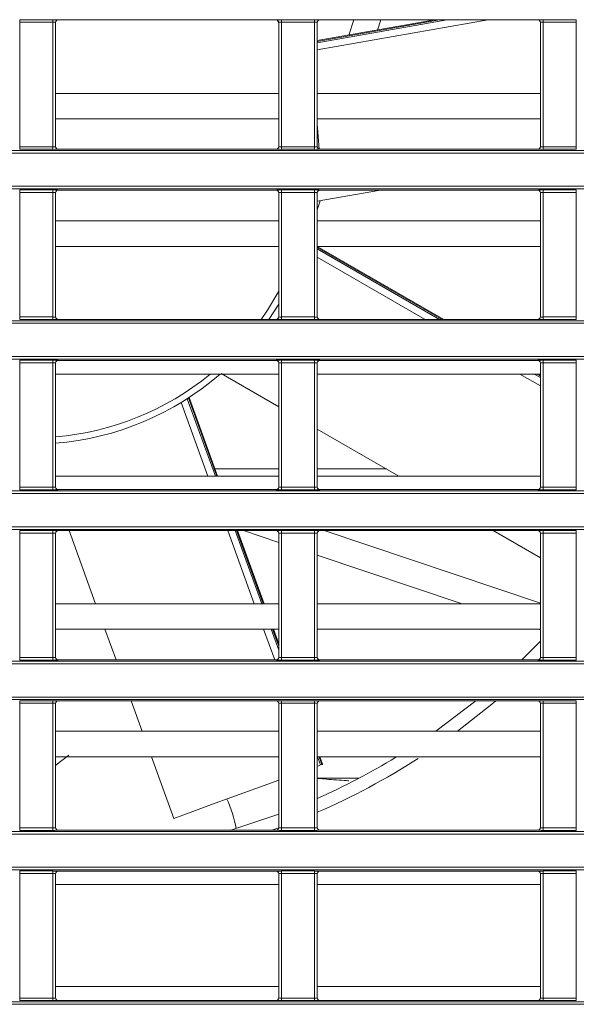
# Model space of a CAD drawing. Header units: millimetres. Extents: x 0 to 1118, y 0 to 864.
# Tile 76 of 248: x 191 to 202, y 466 to 485. Entities that reach past the tile are written whole.
import ezdxf

# ---------------------------------------------------------------- set-up
doc = ezdxf.new("R2010")
doc.units = ezdxf.units.MM

msp = doc.modelspace()

# ---------------------------------------------------------------- linework, layer by layer
at = {"color": 7, "linetype": 'Continuous', "lineweight": 15}
for p, q in [((191.294, 484.948), (191.945, 484.948)), ((191.294, 484.898), (191.294, 484.948)), ((191.945, 484.898), (191.294, 484.898)), ((191.294, 484.898), (191.294, 482.459)), ((191.945, 484.898), (191.945, 484.948)), ((191.945, 482.459), (191.945, 484.898)), ((191.995, 484.897), (191.995, 482.46)), ((191.997, 484.895), (191.995, 484.897)), ((191.997, 484.895), (191.997, 482.462)), ((192.045, 484.947), (192.047, 484.945)), ((196.317, 484.945), (192.047, 484.945)), ((196.317, 484.945), (196.319, 484.947)), ((196.369, 484.897), (196.367, 484.895)), ((196.367, 482.462), (196.367, 484.895)), ((196.369, 482.46), (196.369, 484.897)), ((196.419, 484.948), (197.07, 484.948)), ((196.419, 484.898), (196.419, 484.948)), ((197.07, 484.898), (196.419, 484.898)), ((196.419, 484.898), (196.419, 482.459)), ((197.07, 484.898), (197.07, 484.948)), ((197.07, 482.459), (197.07, 484.898)), ((197.12, 484.897), (197.12, 482.46)), ((197.122, 484.895), (197.12, 484.897)), ((199.427, 484.945), (197.122, 484.539)), ((197.122, 484.895), (197.122, 482.462)), ((197.17, 484.947), (197.172, 484.945)), ((201.442, 484.945), (197.172, 484.945)), ((197.74, 484.647), (197.839, 484.945)), ((198.366, 484.945), (198.3, 484.746)), ((201.442, 484.945), (201.444, 484.947)), ((201.494, 484.897), (201.492, 484.895)), ((201.492, 482.462), (201.492, 484.895)), ((201.494, 482.46), (201.494, 484.897)), ((201.544, 484.948), (202.195, 484.948)), ((201.544, 484.898), (201.544, 484.948)), ((202.195, 484.898), (201.544, 484.898)), ((201.544, 484.898), (201.544, 482.459)), ((202.195, 484.898), (202.195, 484.948)), ((202.195, 482.459), (202.195, 484.898)), ((196.367, 483.505), (191.997, 483.505)), ((201.492, 483.505), (197.122, 483.505)), ((196.367, 483.005), (191.997, 483.005)), ((201.492, 483.005), (197.122, 483.005)), ((197.122, 482.905), (197.157, 482.414)), ((161.236, 482.386), (292.096, 482.386)), ((292.096, 482.336), (161.236, 482.336)), ((191.294, 482.409), (191.294, 482.459)), ((191.294, 482.459), (191.945, 482.459)), ((191.945, 482.409), (191.294, 482.409)), ((191.945, 482.409), (191.945, 482.459)), ((191.995, 482.46), (191.997, 482.462)), ((192.047, 482.412), (192.045, 482.41)), ((196.317, 482.412), (192.047, 482.412)), ((196.319, 482.41), (196.317, 482.412)), ((196.367, 482.462), (196.369, 482.46)), ((196.419, 482.409), (196.419, 482.459)), ((196.419, 482.459), (197.07, 482.459)), ((197.07, 482.409), (196.419, 482.409)), ((197.07, 482.409), (197.07, 482.459)), ((197.12, 482.46), (197.122, 482.462)), ((197.172, 482.412), (197.17, 482.41)), ((201.442, 482.412), (197.172, 482.412)), ((201.444, 482.41), (201.442, 482.412)), ((201.492, 482.462), (201.494, 482.46)), ((201.544, 482.409), (201.544, 482.459)), ((201.544, 482.459), (202.195, 482.459)), ((202.195, 482.409), (201.544, 482.409)), ((202.195, 482.409), (202.195, 482.459)), ((161.236, 481.685), (292.096, 481.685)), ((292.096, 481.635), (161.236, 481.635)), ((191.294, 481.612), (191.945, 481.612)), ((191.294, 481.562), (191.294, 481.612)), ((191.945, 481.562), (191.294, 481.562)), ((191.294, 481.562), (191.294, 479.123)), ((191.945, 481.562), (191.945, 481.612)), ((191.945, 479.123), (191.945, 481.562)), ((191.995, 481.561), (191.995, 479.124)), ((191.997, 481.559), (191.995, 481.561)), ((191.997, 481.559), (191.997, 479.126)), ((192.045, 481.611), (192.047, 481.609)), ((196.317, 481.609), (192.047, 481.609)), ((196.317, 481.609), (196.319, 481.611)), ((196.369, 481.561), (196.367, 481.559)), ((196.367, 479.126), (196.367, 481.559)), ((196.369, 479.124), (196.369, 481.561)), ((196.419, 481.612), (197.07, 481.612)), ((196.419, 481.562), (196.419, 481.612)), ((197.07, 481.562), (196.419, 481.562)), ((196.419, 481.562), (196.419, 479.123)), ((197.07, 481.562), (197.07, 481.612)), ((197.07, 479.123), (197.07, 481.562)), ((197.12, 481.561), (197.12, 479.124)), ((197.122, 481.559), (197.12, 481.561)), ((197.122, 481.391), (198.359, 481.609)), ((197.122, 481.559), (197.122, 479.126)), ((197.17, 481.611), (197.172, 481.609)), ((201.442, 481.609), (197.172, 481.609)), ((201.442, 481.609), (201.444, 481.611)), ((201.494, 481.561), (201.492, 481.559)), ((201.492, 479.126), (201.492, 481.559)), ((201.494, 479.124), (201.494, 481.561)), ((201.544, 481.612), (202.195, 481.612)), ((201.544, 481.562), (201.544, 481.612)), ((202.195, 481.562), (201.544, 481.562)), ((201.544, 481.562), (201.544, 479.123)), ((202.195, 481.562), (202.195, 481.612)), ((202.195, 479.123), (202.195, 481.562)), ((197.181, 481.401), (197.122, 481.226)), ((196.367, 481.005), (191.997, 481.005)), ((201.492, 481.005), (197.122, 481.005)), ((196.367, 480.505), (191.997, 480.505)), ((201.492, 480.505), (197.122, 480.505)), ((199.598, 479.076), (197.123, 480.505)), ((196.367, 479.375), (196.175, 479.076)), ((161.236, 479.05), (292.096, 479.05)), ((191.294, 479.073), (191.294, 479.123)), ((191.294, 479.123), (191.945, 479.123)), ((191.945, 479.073), (191.294, 479.073)), ((191.945, 479.073), (191.945, 479.123)), ((191.995, 479.124), (191.997, 479.126)), ((192.047, 479.076), (192.045, 479.074)), ((196.317, 479.076), (192.047, 479.076)), ((196.319, 479.074), (196.317, 479.076)), ((196.367, 479.126), (196.369, 479.124)), ((196.419, 479.073), (196.419, 479.123)), ((196.419, 479.123), (197.07, 479.123)), ((197.07, 479.073), (196.419, 479.073)), ((197.07, 479.073), (197.07, 479.123)), ((197.12, 479.124), (197.122, 479.126)), ((197.172, 479.076), (197.17, 479.074)), ((201.442, 479.076), (197.172, 479.076)), ((201.444, 479.074), (201.442, 479.076)), ((201.492, 479.126), (201.494, 479.124)), ((201.544, 479.073), (201.544, 479.123)), ((201.544, 479.123), (202.195, 479.123)), ((202.195, 479.073), (201.544, 479.073)), ((202.195, 479.073), (202.195, 479.123)), ((292.096, 479), (161.236, 479)), ((161.236, 478.349), (292.096, 478.349)), ((292.096, 478.299), (161.236, 478.299)), ((191.294, 478.276), (191.945, 478.276)), ((191.294, 478.226), (191.294, 478.276)), ((191.945, 478.226), (191.945, 478.276)), ((192.045, 478.275), (192.047, 478.273)), ((196.317, 478.273), (192.047, 478.273)), ((196.317, 478.273), (196.319, 478.275)), ((196.419, 478.276), (197.07, 478.276)), ((196.419, 478.226), (196.419, 478.276)), ((197.07, 478.226), (197.07, 478.276)), ((197.17, 478.275), (197.172, 478.273)), ((201.442, 478.273), (197.172, 478.273)), ((201.442, 478.273), (201.444, 478.275)), ((201.544, 478.276), (202.195, 478.276)), ((201.544, 478.226), (201.544, 478.276)), ((202.195, 478.226), (202.195, 478.276)), ((191.945, 478.226), (191.294, 478.226)), ((191.294, 478.226), (191.294, 475.786)), ((191.945, 475.786), (191.945, 478.226)), ((191.995, 478.225), (191.995, 475.788)), ((191.997, 478.223), (191.995, 478.225)), ((191.997, 478.223), (191.997, 475.79)), ((196.369, 478.225), (196.367, 478.223)), ((196.367, 475.79), (196.367, 478.223)), ((196.369, 475.788), (196.369, 478.225)), ((197.07, 478.226), (196.419, 478.226)), ((196.419, 478.226), (196.419, 475.786)), ((197.07, 475.786), (197.07, 478.226)), ((197.12, 478.225), (197.12, 475.788)), ((197.122, 478.223), (197.12, 478.225)), ((197.122, 478.223), (197.122, 475.79)), ((201.494, 478.225), (201.492, 478.223)), ((201.492, 475.79), (201.492, 478.223)), ((201.494, 475.788), (201.494, 478.225)), ((202.195, 478.226), (201.544, 478.226)), ((201.544, 478.226), (201.544, 475.786)), ((202.195, 475.786), (202.195, 478.226)), ((196.367, 478.005), (191.997, 478.005)), ((195.239, 478.013), (196.367, 477.362)), ((201.492, 478.005), (197.122, 478.005)), ((201.492, 477.983), (201.453, 478.005)), ((195.17, 476.005), (194.61, 477.545)), ((197.122, 476.926), (198.717, 476.005)), ((196.367, 476.145), (195.119, 476.145)), ((198.475, 476.145), (197.122, 476.145)), ((196.367, 476.005), (191.997, 476.005)), ((201.492, 476.005), (197.122, 476.005)), ((191.294, 475.736), (191.294, 475.786)), ((191.294, 475.786), (191.945, 475.786)), ((191.945, 475.736), (191.945, 475.786)), ((191.995, 475.788), (191.997, 475.79)), ((196.367, 475.79), (196.369, 475.788)), ((196.419, 475.736), (196.419, 475.786)), ((196.419, 475.786), (197.07, 475.786)), ((197.07, 475.736), (197.07, 475.786)), ((197.12, 475.788), (197.122, 475.79)), ((201.492, 475.79), (201.494, 475.788)), ((201.544, 475.736), (201.544, 475.786)), ((201.544, 475.786), (202.195, 475.786)), ((202.195, 475.736), (202.195, 475.786)), ((161.236, 475.714), (292.096, 475.714)), ((292.096, 475.664), (161.236, 475.664)), ((191.945, 475.736), (191.294, 475.736)), ((192.047, 475.74), (192.045, 475.738)), ((196.317, 475.74), (192.047, 475.74)), ((196.319, 475.738), (196.317, 475.74)), ((197.07, 475.736), (196.419, 475.736)), ((197.172, 475.74), (197.17, 475.738)), ((201.442, 475.74), (197.172, 475.74)), ((201.444, 475.738), (201.442, 475.74)), ((202.195, 475.736), (201.544, 475.736)), ((161.236, 475.012), (292.096, 475.012)), ((292.096, 474.962), (161.236, 474.962)), ((191.294, 474.94), (191.945, 474.94)), ((191.294, 474.89), (191.294, 474.94)), ((191.945, 474.89), (191.294, 474.89)), ((191.294, 474.89), (191.294, 472.45)), ((191.945, 474.89), (191.945, 474.94)), ((191.945, 472.45), (191.945, 474.89)), ((191.995, 474.888), (191.995, 472.452)), ((191.997, 474.887), (191.995, 474.888)), ((191.997, 474.887), (191.997, 472.454)), ((192.045, 474.938), (192.047, 474.937)), ((196.317, 474.937), (192.047, 474.937)), ((192.26, 474.937), (192.781, 473.505)), ((196.08, 473.505), (195.559, 474.937)), ((196.367, 474.707), (195.679, 474.937)), ((196.317, 474.937), (196.319, 474.938)), ((196.369, 474.888), (196.367, 474.887)), ((196.367, 472.454), (196.367, 474.887)), ((196.369, 472.452), (196.369, 474.888)), ((196.419, 474.94), (197.07, 474.94)), ((196.419, 474.89), (196.419, 474.94)), ((197.07, 474.89), (196.419, 474.89)), ((196.419, 474.89), (196.419, 472.45)), ((197.07, 474.89), (197.07, 474.94)), ((197.07, 472.45), (197.07, 474.89)), ((197.12, 474.888), (197.12, 472.452)), ((197.122, 474.887), (197.12, 474.888)), ((197.122, 474.887), (197.122, 472.454)), ((197.17, 474.938), (197.172, 474.937)), ((201.442, 474.937), (197.172, 474.937)), ((197.255, 474.937), (201.492, 473.519)), ((200.568, 474.937), (201.492, 474.403)), ((201.442, 474.937), (201.444, 474.938)), ((201.494, 474.888), (201.492, 474.887)), ((201.492, 472.454), (201.492, 474.887)), ((201.494, 472.452), (201.494, 474.888)), ((201.544, 474.94), (202.195, 474.94)), ((201.544, 474.89), (201.544, 474.94)), ((202.195, 474.89), (201.544, 474.89)), ((201.544, 474.89), (201.544, 472.45)), ((202.195, 474.89), (202.195, 474.94)), ((202.195, 472.45), (202.195, 474.89)), ((199.957, 473.505), (197.122, 474.454)), ((196.367, 473.505), (191.997, 473.505)), ((201.492, 473.505), (197.122, 473.505)), ((196.367, 473.005), (191.997, 473.005)), ((192.963, 473.005), (193.182, 472.404)), ((196.367, 472.718), (196.262, 473.005)), ((201.492, 473.005), (197.122, 473.005)), ((201.492, 472.992), (201.452, 473.005)), ((201.127, 472.404), (201.492, 472.772)), ((161.236, 472.378), (292.096, 472.378)), ((292.096, 472.328), (161.236, 472.328)), ((191.294, 472.4), (191.294, 472.45)), ((191.294, 472.45), (191.945, 472.45)), ((191.945, 472.4), (191.294, 472.4)), ((191.945, 472.4), (191.945, 472.45)), ((191.995, 472.452), (191.997, 472.454)), ((192.047, 472.404), (192.045, 472.402)), ((196.317, 472.404), (192.047, 472.404)), ((196.319, 472.402), (196.317, 472.404)), ((196.367, 472.454), (196.369, 472.452)), ((196.419, 472.4), (196.419, 472.45)), ((196.419, 472.45), (197.07, 472.45)), ((197.07, 472.4), (196.419, 472.4)), ((197.07, 472.4), (197.07, 472.45)), ((197.12, 472.452), (197.122, 472.454)), ((197.172, 472.404), (197.17, 472.402)), ((201.442, 472.404), (197.172, 472.404)), ((201.444, 472.402), (201.442, 472.404)), ((201.492, 472.454), (201.494, 472.452)), ((201.544, 472.4), (201.544, 472.45)), ((201.544, 472.45), (202.195, 472.45)), ((202.195, 472.4), (201.544, 472.4)), ((202.195, 472.4), (202.195, 472.45)), ((161.236, 471.676), (292.096, 471.676)), ((292.096, 471.626), (161.236, 471.626)), ((191.294, 471.604), (191.945, 471.604)), ((191.294, 471.554), (191.294, 471.604)), ((191.945, 471.554), (191.294, 471.554)), ((191.294, 471.554), (191.294, 469.114)), ((191.945, 471.554), (191.945, 471.604)), ((191.945, 469.114), (191.945, 471.554)), ((191.995, 471.552), (191.995, 469.116)), ((191.997, 471.551), (191.995, 471.552)), ((191.997, 471.551), (191.997, 469.118)), ((192.045, 471.602), (192.047, 471.601)), ((196.317, 471.601), (192.047, 471.601)), ((193.474, 471.601), (193.691, 471.005)), ((196.317, 471.601), (196.319, 471.602)), ((196.369, 471.552), (196.367, 471.551)), ((196.367, 469.118), (196.367, 471.551)), ((196.369, 469.116), (196.369, 471.552)), ((196.419, 471.604), (197.07, 471.604)), ((196.419, 471.554), (196.419, 471.604)), ((197.07, 471.554), (196.419, 471.554)), ((196.419, 471.554), (196.419, 469.114)), ((197.07, 471.554), (197.07, 471.604)), ((197.07, 469.114), (197.07, 471.554)), ((197.12, 471.552), (197.12, 469.116)), ((197.122, 471.551), (197.12, 471.552)), ((197.122, 471.551), (197.122, 469.118)), ((197.17, 471.602), (197.172, 471.601)), ((201.442, 471.601), (197.172, 471.601)), ((199.441, 471.005), (200.226, 471.601)), ((201.442, 471.601), (201.444, 471.602)), ((201.494, 471.552), (201.492, 471.551)), ((201.492, 469.118), (201.492, 471.551)), ((201.494, 469.116), (201.494, 471.552)), ((201.544, 471.604), (202.195, 471.604)), ((201.544, 471.554), (201.544, 471.604)), ((202.195, 471.554), (201.544, 471.554)), ((201.544, 471.554), (201.544, 469.114)), ((202.195, 471.554), (202.195, 471.604)), ((202.195, 469.114), (202.195, 471.554)), ((196.367, 471.005), (191.997, 471.005)), ((201.492, 471.005), (197.122, 471.005)), ((196.367, 470.505), (191.997, 470.505)), ((193.873, 470.505), (194.312, 469.299)), ((201.492, 470.505), (197.122, 470.505)), ((197.225, 470.359), (197.172, 470.505)), ((197.186, 470.345), (197.211, 470.354)), ((197.122, 470.085), (197.934, 470.085)), ((195.428, 469.068), (196.367, 469.382)), ((161.236, 469.042), (292.096, 469.042)), ((191.294, 469.064), (191.294, 469.114)), ((191.294, 469.114), (191.945, 469.114)), ((191.945, 469.064), (191.294, 469.064)), ((191.945, 469.064), (191.945, 469.114)), ((191.995, 469.116), (191.997, 469.118)), ((192.047, 469.068), (192.045, 469.066)), ((196.317, 469.068), (192.047, 469.068)), ((196.367, 469.115), (196.235, 469.068)), ((196.319, 469.066), (196.317, 469.068)), ((196.367, 469.118), (196.369, 469.116)), ((196.419, 469.064), (196.419, 469.114)), ((196.419, 469.114), (197.07, 469.114)), ((197.07, 469.064), (196.419, 469.064)), ((197.07, 469.064), (197.07, 469.114)), ((197.12, 469.116), (197.122, 469.118)), ((197.172, 469.068), (197.17, 469.066)), ((201.442, 469.068), (197.172, 469.068)), ((201.444, 469.066), (201.442, 469.068)), ((201.492, 469.118), (201.494, 469.116)), ((201.544, 469.064), (201.544, 469.114)), ((201.544, 469.114), (202.195, 469.114)), ((202.195, 469.064), (201.544, 469.064)), ((202.195, 469.064), (202.195, 469.114)), ((292.096, 468.992), (161.236, 468.992)), ((161.236, 468.34), (292.096, 468.34)), ((292.096, 468.29), (161.236, 468.29)), ((191.294, 468.268), (191.945, 468.268)), ((191.294, 468.218), (191.294, 468.268)), ((191.945, 468.218), (191.945, 468.268)), ((192.045, 468.266), (192.047, 468.264)), ((196.317, 468.264), (192.047, 468.264)), ((196.317, 468.264), (196.319, 468.266)), ((196.419, 468.268), (197.07, 468.268)), ((196.419, 468.218), (196.419, 468.268)), ((197.07, 468.218), (197.07, 468.268)), ((197.17, 468.266), (197.172, 468.264)), ((201.442, 468.264), (197.172, 468.264)), ((201.442, 468.264), (201.444, 468.266)), ((201.544, 468.268), (202.195, 468.268)), ((201.544, 468.218), (201.544, 468.268)), ((202.195, 468.218), (202.195, 468.268)), ((191.945, 468.218), (191.294, 468.218)), ((191.294, 468.218), (191.294, 465.778)), ((191.945, 465.778), (191.945, 468.218)), ((191.995, 468.216), (191.995, 465.78)), ((191.997, 468.214), (191.995, 468.216)), ((191.997, 468.214), (191.997, 465.782)), ((196.369, 468.216), (196.367, 468.214)), ((196.367, 465.782), (196.367, 468.214)), ((196.369, 465.78), (196.369, 468.216)), ((197.07, 468.218), (196.419, 468.218)), ((196.419, 468.218), (196.419, 465.778)), ((197.07, 465.778), (197.07, 468.218)), ((197.12, 468.216), (197.12, 465.78)), ((197.122, 468.214), (197.12, 468.216)), ((197.122, 468.214), (197.122, 465.782)), ((201.494, 468.216), (201.492, 468.214)), ((201.492, 465.782), (201.492, 468.214)), ((201.494, 465.78), (201.494, 468.216)), ((202.195, 468.218), (201.544, 468.218)), ((201.544, 468.218), (201.544, 465.778)), ((202.195, 465.778), (202.195, 468.218)), ((196.367, 468.005), (191.997, 468.005)), ((201.492, 468.005), (197.122, 468.005)), ((196.367, 466.005), (191.997, 466.005)), ((201.492, 466.005), (197.122, 466.005)), ((191.294, 465.728), (191.294, 465.778)), ((191.294, 465.778), (191.945, 465.778)), ((191.945, 465.728), (191.294, 465.728)), ((191.945, 465.728), (191.945, 465.778)), ((191.995, 465.78), (191.997, 465.782)), ((192.047, 465.732), (192.045, 465.73)), ((196.317, 465.732), (192.047, 465.732)), ((196.319, 465.73), (196.317, 465.732)), ((196.367, 465.782), (196.369, 465.78)), ((196.419, 465.728), (196.419, 465.778)), ((196.419, 465.778), (197.07, 465.778)), ((197.07, 465.728), (196.419, 465.728)), ((197.07, 465.728), (197.07, 465.778)), ((197.12, 465.78), (197.122, 465.782)), ((197.172, 465.732), (197.17, 465.73)), ((201.442, 465.732), (197.172, 465.732)), ((201.444, 465.73), (201.442, 465.732)), ((201.492, 465.782), (201.494, 465.78)), ((201.544, 465.728), (201.544, 465.778)), ((201.544, 465.778), (202.195, 465.778)), ((202.195, 465.728), (201.544, 465.728)), ((202.195, 465.728), (202.195, 465.778)), ((161.236, 465.706), (292.096, 465.706)), ((292.096, 465.656), (161.236, 465.656))]:
    msp.add_line(p, q, dxfattribs=at)
at = {"color": 9, "linetype": 'Continuous', "lineweight": 15}
for p, q in [((196.367, 484.882), (196.334, 484.942)), ((200.467, 484.945), (197.122, 484.355)), ((197.122, 484.496), (199.666, 484.945)), ((199.514, 484.945), (197.122, 484.523)), ((199.568, 479.076), (197.122, 480.488)), ((197.122, 480.458), (199.515, 479.076)), ((199.237, 479.076), (197.122, 480.297)), ((201.492, 477.774), (201.092, 478.005)), ((201.37, 478.005), (201.492, 477.935)), ((201.492, 477.965), (201.423, 478.005)), ((194.574, 477.522), (195.126, 476.005)), ((195.154, 476.005), (194.597, 477.536)), ((194.978, 476.005), (194.453, 477.446)), ((195.888, 473.505), (195.367, 474.937)), ((195.515, 474.937), (196.036, 473.505)), ((196.064, 473.505), (195.543, 474.937)), ((196.289, 472.404), (196.07, 473.005)), ((196.218, 473.005), (196.367, 472.596)), ((196.367, 472.673), (196.246, 473.005)), ((197.128, 470.505), (197.186, 470.345)), ((197.211, 470.354), (197.156, 470.505))]:
    msp.add_line(p, q, dxfattribs=at)
at = {"color": 9, "linetype": 'Continuous', "lineweight": 15, "flags": 128}
msp.add_lwpolyline([(196.023, 479.076), (196.144, 479.254), (196.367, 479.628)], dxfattribs=at)
at = {"color": 7, "linetype": 'Continuous', "lineweight": 15, "flags": 128}
for points in [[(200.617, 471.601), (200.51, 471.51), (199.868, 471.005)], [(192.254, 470.538), (192.009, 470.349), (191.997, 470.337)], [(197.225, 470.359), (197.224, 470.358), (197.219, 470.357), (197.211, 470.354)], [(197.186, 470.345), (197.175, 470.34), (197.161, 470.335), (197.145, 470.329), (197.127, 470.323), (197.122, 470.321)], [(196.367, 470.046), (195.921, 469.884), (195.45, 469.713), (195.053, 469.568), (194.737, 469.453), (194.506, 469.369), (194.364, 469.317), (194.312, 469.299), (194.312, 469.299)]]:
    msp.add_lwpolyline(points, dxfattribs=at)
at = {"color": 7, "linetype": 'Continuous', "lineweight": 15}
for centre, radius, start, end in [((192.045, 484.897), 0.05, 90.0275, 179.9725), ((196.319, 484.897), 0.05, 0.0275, 89.9725), ((197.17, 484.897), 0.05, 90.0189, 179.9811), ((201.444, 484.897), 0.05, 0.0153, 89.9761), ((192.045, 482.46), 0.05, 180.0284, 269.9716), ((196.319, 482.46), 0.05, 270.0284, 359.9716), ((197.17, 482.46), 0.05, 180.0198, 269.9802), ((201.444, 482.46), 0.05, 270.0248, 359.9838), ((192.045, 481.561), 0.05, 90.0284, 179.9716), ((196.319, 481.561), 0.05, 0.0284, 89.9716), ((197.17, 481.561), 0.05, 90.0198, 179.9802), ((201.444, 481.561), 0.05, 0.0162, 89.9752), ((192.045, 479.124), 0.05, 180.0264, 269.9747), ((196.319, 479.124), 0.05, 270.0253, 359.9736), ((197.17, 479.124), 0.05, 180.0178, 269.9833), ((201.444, 479.124), 0.05, 270.0217, 359.9857), ((192.045, 478.224), 0.05, 90.0268, 179.9721), ((196.319, 478.224), 0.05, 0.0279, 89.9732), ((197.17, 478.224), 0.05, 90.0183, 179.9807), ((201.444, 478.224), 0.05, 0.0158, 89.9768), ((191.535, 482.255), 5.625, 274.715, 310.8874), ((192.045, 475.788), 0.05, 180.0264, 269.9747), ((196.319, 475.788), 0.05, 270.0253, 359.9736), ((197.17, 475.788), 0.05, 180.0178, 269.9833), ((201.444, 475.788), 0.05, 270.0217, 359.9857), ((192.045, 474.888), 0.05, 90.0268, 179.9721), ((196.319, 474.888), 0.05, 0.0279, 89.9732), ((197.17, 474.888), 0.05, 90.0183, 179.9807), ((201.444, 474.888), 0.05, 0.0158, 89.9768), ((192.045, 472.452), 0.05, 180.0277, 269.9734), ((196.319, 472.452), 0.05, 270.0266, 359.9723), ((197.17, 472.452), 0.05, 180.0191, 269.982), ((201.444, 472.452), 0.05, 270.023, 359.9844), ((192.045, 471.552), 0.05, 90.0261, 179.9729), ((196.319, 471.552), 0.05, 0.0271, 89.9739), ((197.17, 471.552), 0.05, 90.0175, 179.9814), ((201.444, 471.552), 0.05, 0.015, 89.9775), ((191.535, 482.255), 13.75, 293.976, 301.2276), ((191.535, 482.255), 14, 293.5218, 302.691), ((193.431, 468.769), 2.125, 8.9071, 25.2913), ((192.045, 469.116), 0.05, 180.0275, 269.9735), ((196.319, 469.116), 0.05, 270.0265, 359.9725), ((197.17, 469.116), 0.05, 180.0189, 269.9821), ((201.444, 469.116), 0.05, 270.0229, 359.9846), ((192.045, 468.216), 0.05, 90.0265, 179.9725), ((196.319, 468.216), 0.05, 0.0275, 89.9735), ((197.17, 468.216), 0.05, 90.0179, 179.9811), ((201.444, 468.216), 0.05, 0.0154, 89.9771), ((192.045, 465.78), 0.05, 180.0276, 269.9736), ((196.319, 465.78), 0.05, 270.0264, 359.9724), ((197.17, 465.78), 0.05, 180.019, 269.9821), ((201.444, 465.78), 0.05, 270.0228, 359.9846)]:
    msp.add_arc(centre, radius, start, end, dxfattribs=at)
at = {"color": 9, "linetype": 'Continuous', "lineweight": 15}
msp.add_arc((191.535, 482.255), 5.5, 274.8224, 309.2685, dxfattribs=at)
at = {"color": 7, "linetype": 'Continuous', "lineweight": 15}
for centre, major_axis, ratio, start_param, end_param in [((191.945, 484.947), (0.1, 0), 0.017455, 0.017453, 1.570796), ((191.945, 484.897), (0.05, 0), 0.03491, 0.017453, 1.570796), ((192.047, 484.895), (0.0354, -0.0354), 0.999695, 2.356347, 3.926839), ((196.317, 484.895), (0.0354, 0.0354), 0.999695, 5.497939, 7.068431), ((196.419, 484.947), (0.1, 0), 0.017455, 1.570796, 3.124139), ((196.419, 484.897), (0.05, 0), 0.03491, 1.570796, 3.124139), ((197.07, 484.947), (0.1, 0), 0.017455, 0.017453, 1.570796), ((197.07, 484.897), (0.05, 0), 0.03491, 0.017453, 1.570796), ((197.172, 484.895), (0.0354, -0.0354), 0.999695, 2.356347, 3.926839), ((201.442, 484.895), (0.0354, 0.0354), 0.999695, 5.497939, 7.068431), ((201.544, 484.947), (0.1, 0), 0.017455, 1.570796, 3.124139), ((201.544, 484.897), (0.05, 0), 0.03491, 1.570796, 3.124139), ((191.945, 482.46), (0.05, 0), 0.03491, 4.712389, 6.265732), ((191.945, 482.41), (0.1, 0), 0.017455, 4.712389, 6.265732), ((192.047, 482.462), (0.0354, 0.0354), 0.999695, 2.356347, 3.926839), ((196.317, 482.462), (0.0354, -0.0354), 0.999695, 5.497939, 7.068431), ((196.419, 482.41), (0.1, 0), 0.017455, 3.159046, 4.712389), ((196.419, 482.46), (0.05, 0), 0.03491, 3.159046, 4.712389), ((197.07, 482.46), (0.05, 0), 0.03491, 4.712389, 6.265732), ((197.07, 482.41), (0.1, 0), 0.017455, 4.712389, 6.265732), ((197.172, 482.462), (0.0354, 0.0354), 0.999695, 2.356347, 3.926839), ((201.442, 482.462), (0.0354, -0.0354), 0.999695, 5.497939, 7.068431), ((201.544, 482.41), (0.1, 0), 0.017455, 3.159046, 4.712389), ((201.544, 482.46), (0.05, 0), 0.03491, 3.159046, 4.712389), ((191.945, 481.611), (0.1, 0), 0.017455, 0.017453, 1.570796), ((191.945, 481.561), (0.05, 0), 0.03491, 0.017453, 1.570796), ((192.047, 481.559), (0.0354, -0.0354), 0.999695, 2.356347, 3.926839), ((196.317, 481.559), (0.0354, 0.0354), 0.999695, 5.497939, 7.068431), ((196.419, 481.611), (0.1, 0), 0.017455, 1.570796, 3.124139), ((196.419, 481.561), (0.05, 0), 0.03491, 1.570796, 3.124139), ((197.07, 481.611), (0.1, 0), 0.017455, 0.017453, 1.570796), ((197.07, 481.561), (0.05, 0), 0.03491, 0.017453, 1.570796), ((197.172, 481.559), (0.0354, -0.0354), 0.999695, 2.356347, 3.926839), ((201.442, 481.559), (0.0354, 0.0354), 0.999695, 5.497939, 7.068431), ((201.544, 481.611), (0.1, 0), 0.017455, 1.570796, 3.124139), ((201.544, 481.561), (0.05, 0), 0.03491, 1.570796, 3.124139), ((191.945, 479.124), (0.05, 0), 0.03491, 4.712389, 6.265732), ((191.945, 479.074), (0.1, 0), 0.017455, 4.712389, 6.265732), ((192.047, 479.126), (0.0354, 0.0354), 0.999695, 2.356347, 3.926839), ((196.317, 479.126), (0.0354, -0.0354), 0.999695, 5.497939, 7.068431), ((196.419, 479.074), (0.1, 0), 0.017455, 3.159046, 4.712389), ((196.419, 479.124), (0.05, 0), 0.03491, 3.159046, 4.712389), ((197.07, 479.124), (0.05, 0), 0.03491, 4.712389, 6.265732), ((197.07, 479.074), (0.1, 0), 0.017455, 4.712389, 6.265732), ((197.172, 479.126), (0.0354, 0.0354), 0.999695, 2.356347, 3.926839), ((201.442, 479.126), (0.0354, -0.0354), 0.999695, 5.497939, 7.068431), ((201.544, 479.074), (0.1, 0), 0.017455, 3.159046, 4.712389), ((201.544, 479.124), (0.05, 0), 0.03491, 3.159046, 4.712389), ((191.945, 478.274), (0.1, 0), 0.017455, 0.017453, 1.570796), ((192.047, 478.223), (0.0354, -0.0354), 0.999695, 2.356347, 3.926839), ((196.317, 478.223), (0.0354, 0.0354), 0.999695, 5.497939, 7.068431), ((196.419, 478.274), (0.1, 0), 0.017455, 1.570796, 3.124139), ((197.07, 478.274), (0.1, 0), 0.017455, 0.017453, 1.570796), ((197.172, 478.223), (0.0354, -0.0354), 0.999695, 2.356347, 3.926839), ((201.442, 478.223), (0.0354, 0.0354), 0.999695, 5.497939, 7.068431), ((201.544, 478.274), (0.1, 0), 0.017455, 1.570796, 3.124139), ((191.945, 478.224), (0.05, 0), 0.03491, 0.017453, 1.570796), ((196.419, 478.224), (0.05, 0), 0.03491, 1.570796, 3.124139), ((197.07, 478.224), (0.05, 0), 0.03491, 0.017453, 1.570796), ((201.544, 478.224), (0.05, 0), 0.03491, 1.570796, 3.124139), ((191.945, 475.788), (0.05, 0), 0.03491, 4.712389, 6.265732), ((192.047, 475.79), (0.0354, 0.0354), 0.999695, 2.356347, 3.926839), ((196.317, 475.79), (0.0354, -0.0354), 0.999695, 5.497939, 7.068431), ((196.419, 475.788), (0.05, 0), 0.03491, 3.159046, 4.712389), ((197.07, 475.788), (0.05, 0), 0.03491, 4.712389, 6.265732), ((197.172, 475.79), (0.0354, 0.0354), 0.999695, 2.356347, 3.926839), ((201.442, 475.79), (0.0354, -0.0354), 0.999695, 5.497939, 7.068431), ((201.544, 475.788), (0.05, 0), 0.03491, 3.159046, 4.712389), ((191.945, 475.738), (0.1, 0), 0.017455, 4.712389, 6.265732), ((196.419, 475.738), (0.1, 0), 0.017455, 3.159046, 4.712389), ((197.07, 475.738), (0.1, 0), 0.017455, 4.712389, 6.265732), ((201.544, 475.738), (0.1, 0), 0.017455, 3.159046, 4.712389), ((191.945, 474.938), (0.1, 0), 0.017455, 0.017453, 1.570796), ((191.945, 474.888), (0.05, 0), 0.03491, 0.017453, 1.570796), ((192.047, 474.887), (0.0354, -0.0354), 0.999695, 2.356347, 3.926839), ((196.317, 474.887), (0.0354, 0.0354), 0.999695, 5.497939, 7.068431), ((196.419, 474.938), (0.1, 0), 0.017455, 1.570796, 3.124139), ((196.419, 474.888), (0.05, 0), 0.03491, 1.570796, 3.124139), ((197.07, 474.938), (0.1, 0), 0.017455, 0.017453, 1.570796), ((197.07, 474.888), (0.05, 0), 0.03491, 0.017453, 1.570796), ((197.172, 474.887), (0.0354, -0.0354), 0.999695, 2.356347, 3.926839), ((201.442, 474.887), (0.0354, 0.0354), 0.999695, 5.497939, 7.068431), ((201.544, 474.938), (0.1, 0), 0.017455, 1.570796, 3.124139), ((201.544, 474.888), (0.05, 0), 0.03491, 1.570796, 3.124139), ((191.945, 472.452), (0.05, 0), 0.03491, 4.712389, 6.265732), ((191.945, 472.402), (0.1, 0), 0.017455, 4.712389, 6.265732), ((192.047, 472.454), (0.0354, 0.0354), 0.999695, 2.356347, 3.926839), ((196.317, 472.454), (0.0354, -0.0354), 0.999695, 5.497939, 7.068431), ((196.419, 472.402), (0.1, 0), 0.017455, 3.159046, 4.712389), ((196.419, 472.452), (0.05, 0), 0.03491, 3.159046, 4.712389), ((197.07, 472.452), (0.05, 0), 0.03491, 4.712389, 6.265732), ((197.07, 472.402), (0.1, 0), 0.017455, 4.712389, 6.265732), ((197.172, 472.454), (0.0354, 0.0354), 0.999695, 2.356347, 3.926839), ((201.442, 472.454), (0.0354, -0.0354), 0.999695, 5.497939, 7.068431), ((201.544, 472.402), (0.1, 0), 0.017455, 3.159046, 4.712389), ((201.544, 472.452), (0.05, 0), 0.03491, 3.159046, 4.712389), ((191.945, 471.602), (0.1, 0), 0.017455, 0.017453, 1.570796), ((191.945, 471.552), (0.05, 0), 0.03491, 0.017453, 1.570796), ((192.047, 471.551), (0.0354, -0.0354), 0.999695, 2.356347, 3.926839), ((196.317, 471.551), (0.0354, 0.0354), 0.999695, 5.497939, 7.068431), ((196.419, 471.602), (0.1, 0), 0.017455, 1.570796, 3.124139), ((196.419, 471.552), (0.05, 0), 0.03491, 1.570796, 3.124139), ((197.07, 471.602), (0.1, 0), 0.017455, 0.017453, 1.570796), ((197.07, 471.552), (0.05, 0), 0.03491, 0.017453, 1.570796), ((197.172, 471.551), (0.0354, -0.0354), 0.999695, 2.356347, 3.926839), ((201.442, 471.551), (0.0354, 0.0354), 0.999695, 5.497939, 7.068431), ((201.544, 471.602), (0.1, 0), 0.017455, 1.570796, 3.124139), ((201.544, 471.552), (0.05, 0), 0.03491, 1.570796, 3.124139), ((191.945, 469.116), (0.05, 0), 0.03491, 4.712389, 6.265732), ((191.945, 469.066), (0.1, 0), 0.017455, 4.712389, 6.265732), ((192.047, 469.118), (0.0354, 0.0354), 0.999695, 2.356347, 3.926839), ((196.317, 469.118), (0.0354, -0.0354), 0.999695, 5.497939, 7.068431), ((196.419, 469.066), (0.1, 0), 0.017455, 3.159046, 4.712389), ((196.419, 469.116), (0.05, 0), 0.03491, 3.159046, 4.712389), ((197.07, 469.116), (0.05, 0), 0.03491, 4.712389, 6.265732), ((197.07, 469.066), (0.1, 0), 0.017455, 4.712389, 6.265732), ((197.172, 469.118), (0.0354, 0.0354), 0.999695, 2.356347, 3.926839), ((201.442, 469.118), (0.0354, -0.0354), 0.999695, 5.497939, 7.068431), ((201.544, 469.066), (0.1, 0), 0.017455, 3.159046, 4.712389), ((201.544, 469.116), (0.05, 0), 0.03491, 3.159046, 4.712389), ((191.945, 468.266), (0.1, 0), 0.017455, 0.017453, 1.570796), ((192.047, 468.214), (0.0354, -0.0354), 0.999695, 2.356347, 3.926839), ((196.317, 468.214), (0.0354, 0.0354), 0.999695, 5.497939, 7.068431), ((196.419, 468.266), (0.1, 0), 0.017455, 1.570796, 3.124139), ((197.07, 468.266), (0.1, 0), 0.017455, 0.017453, 1.570796), ((197.172, 468.214), (0.0354, -0.0354), 0.999695, 2.356347, 3.926839), ((201.442, 468.214), (0.0354, 0.0354), 0.999695, 5.497939, 7.068431), ((201.544, 468.266), (0.1, 0), 0.017455, 1.570796, 3.124139), ((191.945, 468.216), (0.05, 0), 0.03491, 0.017453, 1.570796), ((196.419, 468.216), (0.05, 0), 0.03491, 1.570796, 3.124139), ((197.07, 468.216), (0.05, 0), 0.03491, 0.017453, 1.570796), ((201.544, 468.216), (0.05, 0), 0.03491, 1.570796, 3.124139), ((191.945, 465.78), (0.05, 0), 0.03491, 4.712389, 6.265732), ((191.945, 465.73), (0.1, 0), 0.017455, 4.712389, 6.265732), ((192.047, 465.782), (0.0354, 0.0354), 0.999695, 2.356347, 3.926839), ((196.317, 465.782), (0.0354, -0.0354), 0.999695, 5.497939, 7.068431), ((196.419, 465.73), (0.1, 0), 0.017455, 3.159046, 4.712389), ((196.419, 465.78), (0.05, 0), 0.03491, 3.159046, 4.712389), ((197.07, 465.78), (0.05, 0), 0.03491, 4.712389, 6.265732), ((197.07, 465.73), (0.1, 0), 0.017455, 4.712389, 6.265732), ((197.172, 465.782), (0.0354, 0.0354), 0.999695, 2.356347, 3.926839), ((201.442, 465.782), (0.0354, -0.0354), 0.999695, 5.497939, 7.068431), ((201.544, 465.73), (0.1, 0), 0.017455, 3.159046, 4.712389), ((201.544, 465.78), (0.05, 0), 0.03491, 3.159046, 4.712389)]:
    msp.add_ellipse(centre, major_axis=major_axis, ratio=ratio, start_param=start_param, end_param=end_param, dxfattribs=at)
msp.add_open_spline([(197.742, 470.034), (197.71, 470.037), (197.546, 470.048), (197.337, 470.064), (197.166, 470.079), (197.122, 470.083)], degree=3, knots=[0, 0, 0, 0, 0.149685, 0.779894, 1, 1, 1, 1], dxfattribs=at)

doc.saveas('drawing.dxf')
